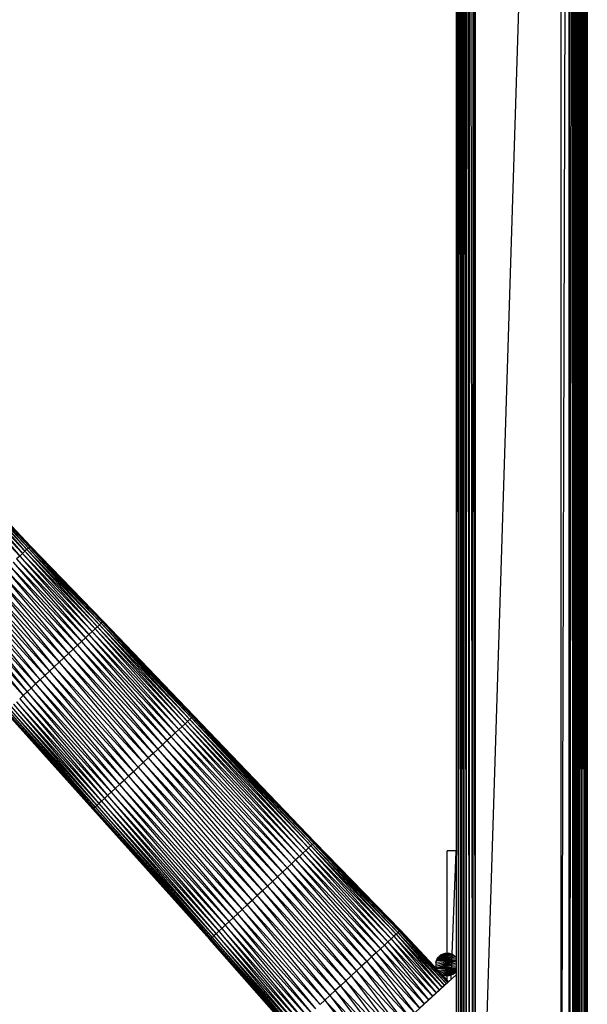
# Paper-space layout '_Left' of a CAD drawing. Header units: millimetres. Extents: x 1 to 464, y 0 to 650.
# Tile 25 of 50: x 339 to 464, y 109 to 325. Entities that reach past the tile are written whole.
import ezdxf

# ---------------------------------------------------------------- set-up
doc = ezdxf.new("R2010")
doc.units = ezdxf.units.MM

psp = doc.layouts.new('_Left')

# ---------------------------------------------------------------- linework, layer by layer
at = {"color": 7, "linetype": 'Continuous', "lineweight": 25}
for p, q in [((461.26, 646.63), (461.26, 3.72)), ((438.96, 640.02), (438.96, 10.33)), ((435.7, 635.26), (435.7, 15.09)), ((435.23, 629.65), (435.23, 20.7)), ((434.76, 624.05), (434.76, 26.3)), ((434.76, 624.05), (435.23, 26.3)), ((435.23, 624.05), (435.7, 26.3)), ((435.7, 624.05), (435.79, 26.3)), ((435.79, 624.05), (436.04, 26.3)), ((435.79, 624.05), (435.79, 26.3)), ((436.04, 624.05), (436.45, 26.3)), ((436.04, 624.05), (436.04, 26.3)), ((436.45, 624.05), (436.98, 26.3)), ((436.45, 624.05), (436.45, 26.3)), ((436.98, 624.05), (437.64, 26.3)), ((436.98, 624.05), (436.98, 26.3)), ((437.64, 624.05), (438.39, 26.3)), ((437.64, 624.05), (437.64, 26.3)), ((438.39, 624.05), (438.96, 26.3)), ((438.39, 624.05), (438.39, 26.3)), ((457.76, 624.05), (438.96, 26.3)), ((459.58, 624.05), (457.76, 26.3)), ((457.76, 624.05), (457.76, 26.3)), ((459.68, 26.3), (459.58, 624.05)), ((459.58, 26.3), (459.58, 624.05)), ((459.78, 26.3), (459.68, 624.05)), ((459.68, 26.3), (459.68, 624.05)), ((459.78, 26.3), (459.78, 624.05)), ((459.78, 26.3), (460.4, 624.05)), ((460.4, 26.3), (460.4, 624.05)), ((460.5, 26.3), (460.4, 624.05)), ((460.5, 26.3), (460.5, 624.05)), ((460.67, 26.3), (460.5, 624.05)), ((460.67, 26.3), (460.67, 624.05)), ((460.82, 26.3), (460.67, 624.05)), ((460.82, 26.3), (460.82, 624.05)), ((460.82, 624.05), (460.96, 26.3)), ((460.96, 624.05), (460.96, 26.3)), ((460.96, 624.05), (461.07, 26.3)), ((461.07, 624.05), (461.07, 26.3)), ((461.07, 624.05), (461.16, 26.3)), ((461.16, 624.05), (461.16, 26.3)), ((461.16, 624.05), (461.22, 26.3)), ((461.22, 624.05), (461.22, 26.3)), ((461.22, 624.05), (461.25, 26.3)), ((461.25, 624.05), (461.25, 26.3)), ((461.25, 624.05), (461.26, 26.3)), ((461.26, 624.05), (461.26, 26.3)), ((461.26, 624.05), (461.26, 26.3)), ((461.26, 26.3), (461.26, 624.05)), ((461.26, 26.3), (461.26, 624.05)), ((461.28, 26.3), (461.26, 624.05)), ((461.28, 26.3), (461.28, 624.05)), ((461.3, 26.3), (461.28, 624.05)), ((461.3, 26.3), (461.3, 624.05)), ((461.35, 26.3), (461.3, 624.05)), ((461.35, 26.3), (461.35, 624.05)), ((461.4, 26.3), (461.35, 624.05)), ((461.4, 26.3), (461.4, 624.05)), ((461.47, 26.3), (461.4, 624.05)), ((461.47, 26.3), (461.47, 624.05)), ((461.54, 26.3), (461.47, 624.05)), ((461.54, 26.3), (461.54, 624.05)), ((461.63, 26.3), (461.54, 624.05)), ((461.63, 624.05), (461.63, 26.3)), ((461.63, 624.05), (461.82, 26.3)), ((461.82, 624.05), (461.82, 26.3)), ((461.82, 624.05), (462.25, 26.3)), ((462.25, 624.05), (462.25, 26.3)), ((462.25, 624.05), (462.65, 26.3)), ((462.65, 624.05), (462.65, 26.3)), ((462.65, 624.05), (462.99, 26.3)), ((462.99, 624.05), (462.99, 26.3)), ((462.99, 624.05), (463.01, 26.3)), ((463.01, 624.05), (463.01, 26.3)), ((463.01, 624.05), (463.28, 26.3)), ((463.28, 624.05), (463.28, 26.3)), ((463.28, 624.05), (463.46, 26.3)), ((463.46, 624.05), (463.46, 26.3)), ((463.46, 624.05), (463.57, 26.3)), ((463.57, 624.05), (463.57, 26.3)), ((463.57, 624.05), (463.59, 26.3)), ((463.59, 624.05), (463.59, 26.3)), ((463.59, 624.05), (463.6, 26.3)), ((463.6, 624.05), (463.6, 26.3)), ((328.05, 221.09), (339.37, 208.04)), ((328.05, 221.09), (339.9, 208.53)), ((328.48, 221.49), (339.9, 208.53)), ((328.48, 221.49), (340.33, 208.93)), ((328.82, 221.8), (340.33, 208.93)), ((328.82, 221.8), (340.68, 209.25)), ((329.07, 222.03), (340.68, 209.25)), ((329.07, 222.03), (340.93, 209.49)), ((329.23, 222.18), (340.93, 209.49)), ((329.23, 222.18), (341.09, 209.63)), ((329.28, 222.23), (341.09, 209.63)), ((329.28, 222.23), (341.14, 209.68)), ((326.94, 220.05), (338.77, 207.48)), ((327.53, 220.61), (338.77, 207.48)), ((327.53, 220.61), (339.37, 208.04)), ((339.37, 208.04), (338.77, 207.48)), ((339.9, 208.53), (339.37, 208.04)), ((339.37, 208.04), (354.71, 190.87)), ((339.37, 208.04), (355.33, 191.45)), ((340.33, 208.93), (339.9, 208.53)), ((339.9, 208.53), (355.33, 191.45)), ((339.9, 208.53), (355.88, 191.95)), ((340.68, 209.25), (340.33, 208.93)), ((340.33, 208.93), (355.88, 191.95)), ((340.33, 208.93), (356.33, 192.37)), ((340.93, 209.49), (340.68, 209.25)), ((340.68, 209.25), (356.33, 192.37)), ((340.68, 209.25), (356.69, 192.71)), ((341.09, 209.63), (340.93, 209.49)), ((340.93, 209.49), (356.69, 192.71)), ((340.93, 209.49), (356.95, 192.95)), ((341.14, 209.68), (341.09, 209.63)), ((341.09, 209.63), (356.95, 192.95)), ((341.09, 209.63), (357.11, 193.1)), ((341.14, 209.68), (357.11, 193.1)), ((341.14, 209.68), (357.16, 193.15)), ((337.33, 206.15), (352.36, 188.7)), ((337.33, 206.15), (353.22, 189.49)), ((338.77, 207.48), (338.09, 206.85)), ((338.09, 206.85), (353.22, 189.49)), ((338.09, 206.85), (354, 190.22)), ((338.77, 207.48), (354, 190.22)), ((338.77, 207.48), (354.71, 190.87)), ((334.71, 203.72), (349.5, 186.05)), ((334.71, 203.72), (350.5, 186.97)), ((335.63, 204.57), (350.5, 186.97)), ((335.63, 204.57), (351.45, 187.86)), ((336.51, 205.39), (351.45, 187.86)), ((336.51, 205.39), (352.36, 188.7)), ((332.76, 201.91), (347.43, 184.13)), ((332.76, 201.91), (348.48, 185.1)), ((333.74, 202.83), (348.48, 185.1)), ((333.74, 202.83), (349.5, 186.05)), ((330.73, 200.03), (345.33, 182.18)), ((330.73, 200.03), (346.38, 183.15)), ((331.75, 200.98), (346.38, 183.15)), ((331.75, 200.98), (347.43, 184.13)), ((327.72, 197.24), (343.26, 180.26)), ((327.72, 197.24), (342.26, 179.34)), ((328.71, 198.16), (344.28, 181.21)), ((329.72, 199.09), (345.33, 182.18)), ((329.72, 199.09), (344.28, 181.21)), ((325.84, 195.5), (341.31, 178.45)), ((325.84, 195.5), (340.4, 177.61)), ((326.76, 196.35), (341.31, 178.45)), ((326.76, 196.35), (342.26, 179.34)), ((324.14, 193.93), (339.55, 176.82)), ((324.96, 194.69), (340.4, 177.61)), ((324.96, 194.69), (339.55, 176.82)), ((356.95, 192.95), (356.69, 192.71)), ((357.11, 193.1), (356.95, 192.95)), ((356.95, 192.95), (376.53, 171.87)), ((356.95, 192.95), (376.8, 172.12)), ((357.16, 193.15), (357.11, 193.1)), ((357.11, 193.1), (376.8, 172.12)), ((357.11, 193.1), (376.97, 172.28)), ((357.16, 193.15), (376.97, 172.28)), ((357.16, 193.15), (377.03, 172.33)), ((354.71, 190.87), (354, 190.22)), ((355.33, 191.45), (354.71, 190.87)), ((354.71, 190.87), (373.77, 169.31)), ((354.71, 190.87), (374.5, 169.99)), ((355.88, 191.95), (355.33, 191.45)), ((355.33, 191.45), (374.5, 169.99)), ((355.33, 191.45), (375.14, 170.58)), ((356.33, 192.37), (355.88, 191.95)), ((355.88, 191.95), (375.14, 170.58)), ((355.88, 191.95), (375.7, 171.1)), ((356.69, 192.71), (356.33, 192.37)), ((356.33, 192.37), (375.7, 171.1)), ((356.33, 192.37), (376.17, 171.53)), ((356.69, 192.71), (376.17, 171.53)), ((356.69, 192.71), (376.53, 171.87)), ((352.36, 188.7), (351.45, 187.86)), ((353.22, 189.49), (352.36, 188.7)), ((352.36, 188.7), (371.16, 166.89)), ((352.36, 188.7), (372.09, 167.75)), ((354, 190.22), (353.22, 189.49)), ((353.22, 189.49), (372.09, 167.75)), ((353.22, 189.49), (372.97, 168.57)), ((354, 190.22), (372.97, 168.57)), ((354, 190.22), (373.77, 169.31)), ((350.5, 186.97), (349.5, 186.05)), ((351.45, 187.86), (350.5, 186.97)), ((350.5, 186.97), (369.15, 165.03)), ((350.5, 186.97), (370.17, 165.98)), ((351.45, 187.86), (370.17, 165.98)), ((351.45, 187.86), (371.16, 166.89)), ((347.43, 184.13), (346.38, 183.15)), ((348.48, 185.1), (347.43, 184.13)), ((347.43, 184.13), (365.94, 162.05)), ((347.43, 184.13), (367.02, 163.06)), ((349.5, 186.05), (348.48, 185.1)), ((348.48, 185.1), (367.02, 163.06)), ((348.48, 185.1), (368.09, 164.05)), ((349.5, 186.05), (368.09, 164.05)), ((349.5, 186.05), (369.15, 165.03)), ((345.33, 182.18), (344.28, 181.21)), ((346.38, 183.15), (345.33, 182.18)), ((345.33, 182.18), (363.78, 160.05)), ((345.33, 182.18), (364.85, 161.05)), ((346.38, 183.15), (365.94, 162.05)), ((343.26, 180.26), (342.26, 179.34)), ((344.28, 181.21), (343.26, 180.26)), ((343.26, 180.26), (361.71, 158.13)), ((343.26, 180.26), (362.73, 159.08)), ((344.28, 181.21), (362.73, 159.08)), ((344.28, 181.21), (363.78, 160.05)), ((341.31, 178.45), (340.4, 177.61)), ((342.26, 179.34), (341.31, 178.45)), ((341.31, 178.45), (360.72, 157.22)), ((341.31, 178.45), (359.79, 156.35)), ((342.26, 179.34), (361.71, 158.13)), ((342.26, 179.34), (360.72, 157.22)), ((339.55, 176.82), (338.77, 176.1)), ((338.77, 176.1), (358.11, 154.8)), ((338.77, 176.1), (357.39, 154.13)), ((340.4, 177.61), (339.55, 176.82)), ((339.55, 176.82), (358.92, 155.54)), ((339.55, 176.82), (358.11, 154.8)), ((340.4, 177.61), (359.79, 156.35)), ((340.4, 177.61), (358.92, 155.54)), ((335.83, 173.38), (355.09, 152)), ((335.83, 173.38), (354.93, 151.85)), ((336.09, 173.62), (355.36, 152.25)), ((336.09, 173.62), (355.09, 152)), ((336.45, 173.95), (355.73, 152.59)), ((336.45, 173.95), (355.36, 152.25)), ((336.9, 174.37), (356.19, 153.02)), ((336.9, 174.37), (355.73, 152.59)), ((337.44, 174.87), (356.74, 153.53)), ((337.44, 174.87), (356.19, 153.02)), ((338.06, 175.44), (357.39, 154.13)), ((338.06, 175.44), (356.74, 153.53)), ((354.88, 151.8), (335.62, 173.18)), ((335.68, 173.23), (354.88, 151.8)), ((376.17, 171.53), (375.7, 171.1)), ((376.53, 171.87), (376.17, 171.53)), ((376.17, 171.53), (402.3, 143.26)), ((376.17, 171.53), (402.78, 143.7)), ((376.8, 172.12), (376.53, 171.87)), ((376.53, 171.87), (402.78, 143.7)), ((376.53, 171.87), (403.17, 144.06)), ((376.97, 172.28), (376.8, 172.12)), ((376.8, 172.12), (403.17, 144.06)), ((376.8, 172.12), (403.45, 144.32)), ((377.03, 172.33), (376.97, 172.28)), ((376.97, 172.28), (403.45, 144.32)), ((376.97, 172.28), (403.62, 144.48)), ((377.03, 172.33), (403.62, 144.48)), ((377.03, 172.33), (403.68, 144.53)), ((373.77, 169.31), (372.97, 168.57)), ((374.5, 169.99), (373.77, 169.31)), ((373.77, 169.31), (399.45, 140.62)), ((373.77, 169.31), (400.29, 141.4)), ((375.14, 170.58), (374.5, 169.99)), ((374.5, 169.99), (400.29, 141.4)), ((374.5, 169.99), (401.05, 142.1)), ((375.7, 171.1), (375.14, 170.58)), ((375.14, 170.58), (401.05, 142.1)), ((375.14, 170.58), (401.72, 142.72)), ((375.7, 171.1), (401.72, 142.72)), ((375.7, 171.1), (402.3, 143.26)), ((371.16, 166.89), (370.17, 165.98)), ((372.09, 167.75), (371.16, 166.89)), ((371.16, 166.89), (396.54, 137.92)), ((371.16, 166.89), (397.57, 138.87)), ((372.97, 168.57), (372.09, 167.75)), ((372.09, 167.75), (397.57, 138.87)), ((372.09, 167.75), (398.54, 139.77)), ((372.97, 168.57), (398.54, 139.77)), ((372.97, 168.57), (399.45, 140.62)), ((369.15, 165.03), (368.09, 164.05)), ((370.17, 165.98), (369.15, 165.03)), ((369.15, 165.03), (394.38, 135.91)), ((369.15, 165.03), (395.48, 136.93)), ((370.17, 165.98), (395.48, 136.93)), ((370.17, 165.98), (396.54, 137.92)), ((367.02, 163.06), (365.94, 162.05)), ((368.09, 164.05), (367.02, 163.06)), ((367.02, 163.06), (392.13, 133.83)), ((367.02, 163.06), (393.26, 134.87)), ((368.09, 164.05), (393.26, 134.87)), ((368.09, 164.05), (394.38, 135.91)), ((364.85, 161.05), (363.78, 160.05)), ((365.94, 162.05), (364.85, 161.05)), ((364.85, 161.05), (391, 132.78)), ((364.85, 161.05), (389.88, 131.74)), ((365.94, 162.05), (391, 132.78)), ((365.94, 162.05), (392.13, 133.83)), ((361.71, 158.13), (360.72, 157.22)), ((362.73, 159.08), (361.71, 158.13)), ((361.71, 158.13), (387.71, 129.73)), ((361.71, 158.13), (386.69, 128.78)), ((363.78, 160.05), (362.73, 159.08)), ((362.73, 159.08), (387.71, 129.73)), ((362.73, 159.08), (388.78, 130.72)), ((363.78, 160.05), (389.88, 131.74)), ((363.78, 160.05), (388.78, 130.72)), ((359.79, 156.35), (358.11, 154.8)), ((360.72, 157.22), (359.79, 156.35)), ((359.79, 156.35), (385.71, 127.88)), ((359.79, 156.35), (384.8, 127.04)), ((360.72, 157.22), (386.69, 128.78)), ((360.72, 157.22), (385.71, 127.88)), ((357.39, 154.13), (356.74, 153.53)), ((358.11, 154.8), (357.39, 154.13)), ((357.39, 154.13), (383.2, 125.55)), ((357.39, 154.13), (382.53, 124.93)), ((358.11, 154.8), (383.96, 126.26)), ((358.11, 154.8), (383.2, 125.55)), ((358.92, 155.54), (384.8, 127.04)), ((358.92, 155.54), (383.96, 126.26)), ((354.93, 151.85), (354.88, 151.8)), ((380.57, 123.12), (354.88, 151.8)), ((355.09, 152), (354.93, 151.85)), ((354.93, 151.85), (380.63, 123.17)), ((354.93, 151.85), (380.57, 123.12)), ((355.36, 152.25), (355.09, 152)), ((355.09, 152), (380.8, 123.33)), ((355.09, 152), (380.63, 123.17)), ((355.73, 152.59), (355.36, 152.25)), ((355.36, 152.25), (381.08, 123.59)), ((355.36, 152.25), (380.8, 123.33)), ((356.19, 153.02), (355.73, 152.59)), ((355.73, 152.59), (381.47, 123.95)), ((355.73, 152.59), (381.08, 123.59)), ((356.74, 153.53), (356.19, 153.02)), ((356.19, 153.02), (381.95, 124.4)), ((356.19, 153.02), (381.47, 123.95)), ((356.74, 153.53), (382.53, 124.93)), ((356.74, 153.53), (381.95, 124.4)), ((402.3, 143.26), (401.72, 142.72)), ((402.78, 143.7), (402.3, 143.26)), ((402.3, 143.26), (420.46, 123.28)), ((402.3, 143.26), (421.06, 123.84)), ((403.17, 144.06), (402.78, 143.7)), ((402.78, 143.7), (421.06, 123.84)), ((402.78, 143.7), (421.56, 124.3)), ((403.45, 144.32), (403.17, 144.06)), ((403.17, 144.06), (421.56, 124.3)), ((403.17, 144.06), (421.95, 124.67)), ((403.62, 144.48), (403.45, 144.32)), ((403.45, 144.32), (421.95, 124.67)), ((403.45, 144.32), (422.24, 124.94)), ((403.68, 144.53), (403.62, 144.48)), ((403.62, 144.48), (422.24, 124.94)), ((403.62, 144.48), (422.42, 125.1)), ((403.68, 144.53), (422.42, 125.1)), ((403.68, 144.53), (422.48, 125.15)), ((400.29, 141.4), (399.45, 140.62)), ((401.05, 142.1), (400.29, 141.4)), ((400.29, 141.4), (418.1, 121.1)), ((400.29, 141.4), (418.97, 121.91)), ((401.72, 142.72), (401.05, 142.1)), ((401.05, 142.1), (418.97, 121.91)), ((401.05, 142.1), (419.76, 122.63)), ((401.72, 142.72), (419.76, 122.63)), ((401.72, 142.72), (420.46, 123.28)), ((434.76, 142.65), (432.77, 142.65)), ((432.77, 114.24), (432.77, 142.65)), ((433.64, 114.35), (434.76, 142.52)), ((397.57, 138.87), (396.54, 137.92)), ((398.54, 139.77), (397.57, 138.87)), ((397.57, 138.87), (415.08, 118.3)), ((397.57, 138.87), (416.14, 119.28)), ((399.45, 140.62), (398.54, 139.77)), ((398.54, 139.77), (416.14, 119.28)), ((398.54, 139.77), (417.16, 120.22)), ((399.45, 140.62), (417.16, 120.22)), ((399.45, 140.62), (418.1, 121.1)), ((395.48, 136.93), (394.38, 135.91)), ((396.54, 137.92), (395.48, 136.93)), ((395.48, 136.93), (412.83, 116.21)), ((395.48, 136.93), (413.97, 117.27)), ((396.54, 137.92), (413.97, 117.27)), ((396.54, 137.92), (415.08, 118.3)), ((393.26, 134.87), (392.13, 133.83)), ((394.38, 135.91), (393.26, 134.87)), ((393.26, 134.87), (410.49, 114.04)), ((393.26, 134.87), (411.67, 115.13)), ((394.38, 135.91), (411.67, 115.13)), ((394.38, 135.91), (412.83, 116.21)), ((391, 132.78), (389.88, 131.74)), ((392.13, 133.83), (391, 132.78)), ((391, 132.78), (409.32, 112.96)), ((391, 132.78), (408.16, 111.88)), ((392.13, 133.83), (410.49, 114.04)), ((392.13, 133.83), (409.32, 112.96)), ((388.78, 130.72), (387.71, 129.73)), ((389.88, 131.74), (388.78, 130.72)), ((388.78, 130.72), (405.9, 109.79)), ((389.88, 131.74), (407.01, 110.82)), ((389.88, 131.74), (408.16, 111.88)), ((386.69, 128.78), (383.96, 126.26)), ((385.71, 127.88), (403.82, 107.86)), ((385.71, 127.88), (402.87, 106.98)), ((387.71, 129.73), (386.69, 128.78)), ((386.69, 128.78), (404.84, 108.8)), ((386.69, 128.78), (403.82, 107.86)), ((387.71, 129.73), (405.9, 109.79)), ((383.96, 126.26), (383.2, 125.55)), ((383.96, 126.26), (402, 106.17)), ((383.96, 126.26), (401.21, 105.44)), ((384.8, 127.04), (402.87, 106.98)), ((384.8, 127.04), (402, 106.17)), ((381.08, 123.59), (380.8, 123.33)), ((381.08, 123.59), (399, 103.4)), ((381.08, 123.59), (398.71, 103.13)), ((381.95, 124.4), (381.47, 123.95)), ((381.47, 123.95), (399.4, 103.77)), ((381.47, 123.95), (399, 103.4)), ((382.53, 124.93), (381.95, 124.4)), ((381.95, 124.4), (399.91, 104.23)), ((381.95, 124.4), (399.4, 103.77)), ((383.2, 125.55), (382.53, 124.93)), ((382.53, 124.93), (400.51, 104.79)), ((382.53, 124.93), (399.91, 104.23)), ((383.2, 125.55), (401.21, 105.44)), ((383.2, 125.55), (400.51, 104.79)), ((421.06, 123.84), (420.46, 123.28)), ((421.56, 124.3), (421.06, 123.84)), ((421.06, 123.84), (431.04, 112.02)), ((421.06, 123.84), (431.65, 112.59)), ((421.95, 124.67), (421.56, 124.3)), ((421.56, 124.3), (431.65, 112.59)), ((421.56, 124.3), (432.15, 113.05)), ((422.24, 124.94), (421.95, 124.67)), ((421.95, 124.67), (432.15, 113.05)), ((421.95, 124.67), (432.55, 113.42)), ((422.42, 125.1), (422.24, 124.94)), ((422.24, 124.94), (432.55, 113.42)), ((422.24, 124.94), (432.84, 113.69)), ((422.48, 125.15), (422.42, 125.1)), ((422.42, 125.1), (432.84, 113.69)), ((422.42, 125.1), (433.02, 113.86)), ((422.48, 125.15), (433.02, 113.86)), ((422.48, 125.15), (433.08, 113.91)), ((380.63, 123.17), (380.57, 123.12)), ((398.47, 102.9), (380.57, 123.12)), ((380.8, 123.33), (380.63, 123.17)), ((380.63, 123.17), (398.53, 102.96)), ((398.47, 102.9), (380.63, 123.17)), ((380.8, 123.33), (398.71, 103.13)), ((380.8, 123.33), (398.53, 102.96)), ((418.97, 121.91), (418.1, 121.1)), ((419.76, 122.63), (418.97, 121.91)), ((418.97, 121.91), (428.67, 109.83)), ((418.97, 121.91), (429.55, 110.64)), ((420.46, 123.28), (419.76, 122.63)), ((419.76, 122.63), (429.55, 110.64)), ((419.76, 122.63), (430.34, 111.37)), ((420.46, 123.28), (430.34, 111.37)), ((420.46, 123.28), (431.04, 112.02)), ((416.14, 119.28), (415.08, 118.3)), ((417.16, 120.22), (416.14, 119.28)), ((416.14, 119.28), (426.7, 108)), ((416.14, 119.28), (425.62, 107.01)), ((418.1, 121.1), (417.16, 120.22)), ((417.16, 120.22), (426.7, 108)), ((417.16, 120.22), (427.72, 108.94)), ((418.1, 121.1), (427.72, 108.94)), ((418.1, 121.1), (428.67, 109.83)), ((430.42, 118.5), (432.77, 120.15)), ((430.42, 118.5), (432.33, 120.11)), ((433.2, 120.11), (430.42, 118.5)), ((430.42, 118.5), (431.91, 119.99)), ((433.62, 119.99), (430.42, 118.5)), ((434.02, 119.81), (430.42, 118.5)), ((430.42, 118.5), (431.52, 119.81)), ((434.38, 119.56), (430.42, 118.5)), ((430.42, 118.5), (431.16, 119.56)), ((430.42, 118.5), (430.85, 119.25)), ((434.68, 119.25), (430.42, 118.5)), ((430.6, 118.9), (430.85, 119.25)), ((430.85, 119.25), (431.16, 119.56)), ((431.16, 119.56), (431.52, 119.81)), ((431.52, 119.81), (431.91, 119.99)), ((431.91, 119.99), (432.33, 120.11)), ((432.33, 120.11), (432.77, 120.15)), ((432.77, 120.15), (433.2, 120.11)), ((433.2, 120.11), (433.62, 119.99)), ((433.62, 119.99), (434.02, 119.81)), ((434.02, 119.81), (434.38, 119.56)), ((434.38, 119.56), (434.68, 119.25)), ((434.68, 119.25), (434.76, 119.14)), ((413.97, 117.27), (412.83, 116.21)), ((415.08, 118.3), (413.97, 117.27)), ((413.97, 117.27), (424.5, 105.98)), ((413.97, 117.27), (423.34, 104.92)), ((415.08, 118.3), (425.62, 107.01)), ((415.08, 118.3), (424.5, 105.98)), ((434.76, 118.44), (430.27, 117.65)), ((430.31, 118.08), (430.27, 117.65)), ((430.27, 117.65), (430.31, 117.21)), ((430.31, 118.08), (430.42, 118.5)), ((434.76, 118.47), (430.31, 118.08)), ((434.76, 118.41), (430.31, 117.21)), ((430.31, 117.21), (430.42, 116.79)), ((430.42, 118.5), (430.6, 118.9)), ((434.76, 118.88), (430.42, 118.5)), ((434.76, 118.5), (430.42, 118.5)), ((434.76, 118.37), (430.42, 116.79)), ((434.76, 117.95), (430.42, 116.79)), ((434.76, 117.56), (430.42, 116.79)), ((430.42, 116.79), (434.76, 117.17)), ((434.76, 115.39), (406.42, 89.41)), ((411.67, 115.13), (410.49, 114.04)), ((412.83, 116.21), (411.67, 115.13)), ((411.67, 115.13), (422.16, 103.84)), ((411.67, 115.13), (420.97, 102.75)), ((412.83, 116.21), (423.34, 104.92)), ((412.83, 116.21), (422.16, 103.84)), ((430.42, 116.79), (430.47, 116.67)), ((430.42, 116.79), (434.76, 116.79)), ((430.72, 116.41), (434.76, 116.76)), ((431.04, 116.07), (434.76, 116.73)), ((431.32, 115.77), (434.76, 116.7)), ((431.58, 115.5), (434.76, 116.66)), ((431.91, 115.3), (434.76, 116.62)), ((431.91, 115.3), (432.33, 115.18)), ((432.33, 115.18), (434.76, 116.59)), ((432.33, 115.18), (432.77, 115.15)), ((432.77, 115.15), (434.76, 116.54)), ((432.77, 115.15), (433.2, 115.18)), ((434.76, 116.49), (433.2, 115.18)), ((433.2, 115.18), (433.62, 115.3)), ((434.76, 116.44), (433.62, 115.3)), ((433.62, 115.3), (434.02, 115.48)), ((434.76, 116.37), (434.02, 115.48)), ((434.02, 115.48), (434.38, 115.73)), ((434.76, 116.28), (434.38, 115.73)), ((434.38, 115.73), (434.68, 116.04)), ((434.76, 116.18), (434.68, 116.04)), ((434.68, 116.04), (434.76, 116.15)), ((409.32, 112.96), (408.16, 111.88)), ((410.49, 114.04), (409.32, 112.96)), ((409.32, 112.96), (419.78, 101.65)), ((409.32, 112.96), (418.61, 100.58)), ((410.49, 114.04), (420.97, 102.74)), ((410.49, 114.04), (419.79, 101.66)), ((432.13, 113.04), (432.13, 113.04)), ((432.77, 113.56), (432.77, 113.62)), ((407.01, 110.82), (405.9, 109.79)), ((408.16, 111.88), (407.01, 110.82)), ((407.01, 110.82), (417.45, 99.51)), ((407.01, 110.82), (416.33, 98.49)), ((408.16, 111.88), (418.6, 100.57)), ((408.16, 111.88), (417.45, 99.52)), ((405.9, 109.79), (404.84, 108.8)), ((405.9, 109.79), (416.32, 98.48)), ((405.9, 109.79), (415.25, 97.5))]:
    psp.add_line(p, q, dxfattribs=at)
at = {"color": 142, "linetype": 'Continuous', "lineweight": 18, "true_color": 0x0080c0}
for p, q in [((328.71, 198.16), (343.26, 180.26)), ((346.38, 183.15), (364.85, 161.05)), ((335.68, 173.23), (354.93, 151.85)), ((388.78, 130.72), (407.01, 110.82)), ((387.71, 129.73), (404.84, 108.8)), ((381.47, 123.95), (381.08, 123.59)), ((431.66, 115.41), (431.91, 115.3)), ((432.43, 113.31), (431.63, 112.57)), ((431.65, 112.59), (432.15, 113.05)), ((432.15, 113.05), (432.55, 113.42)), ((432.55, 113.42), (432.84, 113.69)), ((432.84, 113.69), (433.02, 113.86)), ((433.08, 113.91), (433.01, 113.85)), ((433.02, 113.86), (433.08, 113.91)), ((428.67, 109.83), (429.55, 110.64)), ((429.55, 110.64), (430.34, 111.37)), ((430.34, 111.37), (431.04, 112.02)), ((431.04, 112.02), (431.65, 112.59)), ((426.7, 108), (427.72, 108.94)), ((427.72, 108.94), (428.67, 109.83))]:
    psp.add_line(p, q, dxfattribs=at)

doc.saveas('drawing.dxf')
